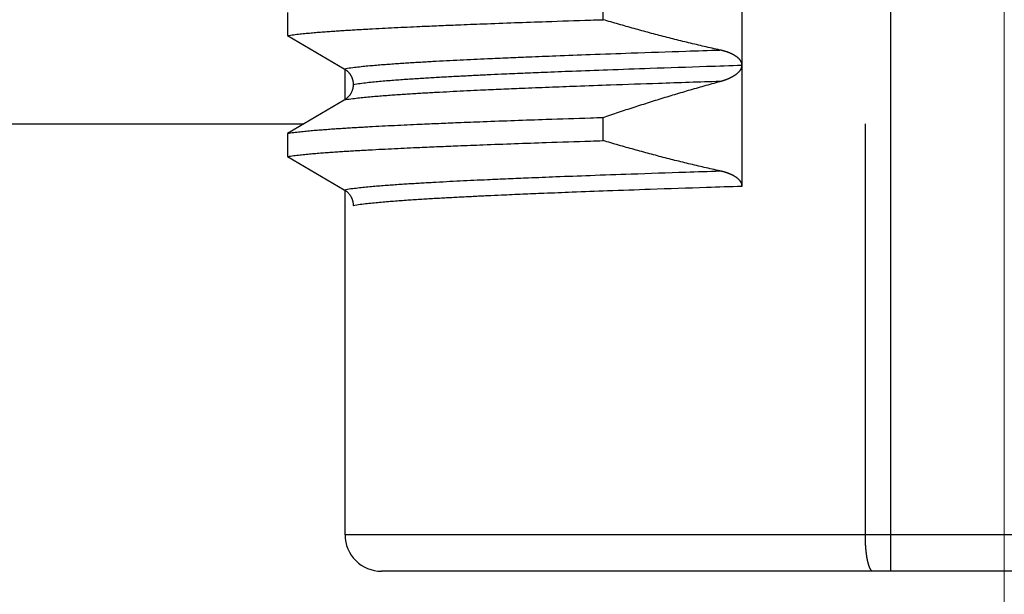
# Model space of a CAD drawing. Header units: millimetres. Extents: x 0 to 1300, y 0 to 891.
# Tile 70 of 146: x 195 to 203, y 541 to 546. Entities that reach past the tile are written whole.
import ezdxf

# ---------------------------------------------------------------- set-up
doc = ezdxf.new("R2010")
doc.units = ezdxf.units.MM
doc.header["$LTSCALE"] = 0.545669
doc.linetypes.add('CENTER', pattern=[50.8, 31.75, -6.35, 6.35, -6.35])
doc.layers.add('NoLayerName_001', color=7, linetype='Continuous')
doc.layers.add('NoLayerName_003', color=7, linetype='Continuous')

msp = doc.modelspace()

# ---------------------------------------------------------------- linework, layer by layer
at = {"layer": 'NoLayerName_001', "color": 60, "linetype": 'Continuous', "lineweight": 25}
for p, q in [((202.06191715, 541.3), (202.06191553, 552.21143692)), ((200.83148212, 544.48481993), (200.83147814, 549.48493579)), ((199.68337552, 545.86093044), (199.68337552, 546.05264006)), ((197.07387026, 545.92085481), (197.07387026, 545.72914519)), ((197.07387026, 545.72914519), (197.54303918, 545.4548939)), ((197.55000031, 545.19508488), (197.55000031, 545.4548939)), ((197.54300288, 545.19508488), (197.07387026, 544.92085481)), ((199.68337552, 544.86093044), (199.68337552, 545.05264006)), ((201.85111195, 541.6), (201.85111234, 545)), ((197.07387026, 544.92085481), (197.07387026, 544.72914519)), ((197.07387026, 544.72914519), (197.54300311, 544.45491498)), ((197.55000031, 541.6), (197.55000031, 544.45491498)), ((208.45000031, 541.6), (197.55000031, 541.6)), ((208.14999905, 541.3), (197.85000095, 541.3))]:
    msp.add_line(p, q, dxfattribs=at)
at = {"layer": 'NoLayerName_001', "color": 7, "linetype": 'Continuous', "lineweight": 25}
msp.add_line((166.5, 545), (197.20926602, 545), dxfattribs=at)
at = {"layer": 'NoLayerName_001', "color": 60, "linetype": 'Continuous', "lineweight": 25}
msp.add_arc((197.85000095, 541.6), 0.3, 180, 270.000121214, dxfattribs=at)
for points, knots in [([(197.07387026, 545.72914519), (197.0911077, 545.73168541), (197.12553028, 545.73715312), (197.17748009, 545.74303131), (197.22947123, 545.74841816), (197.28152484, 545.75320145), (197.33361612, 545.75755533), (197.38573579, 545.761566), (197.43787167, 545.76535036), (197.49002025, 545.76893821), (197.5421798, 545.77234907), (197.59434883, 545.77560516), (197.64652591, 545.77872811), (197.69870964, 545.78173923), (197.76829608, 545.78561609), (197.85529243, 545.79022541), (197.95970386, 545.79544814), (198.06412688, 545.80043008), (198.18596514, 545.80599058), (198.32522274, 545.81203162), (198.49931044, 545.8192105), (198.70823389, 545.82737449), (198.95199757, 545.83638438), (199.24801732, 545.84674066), (199.49181388, 545.85481399), (199.64854627, 545.85981453), (199.68337552, 545.86093044)], [0, 0, 0, 0, 0.0522708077, 0.1045429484, 0.1568130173, 0.2090837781, 0.261356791, 0.3136310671, 0.3659040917, 0.4181755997, 0.4704462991, 0.5227166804, 0.5749870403, 0.6272575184, 0.6795281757, 0.7840699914, 0.8886120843, 0.9931537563, 1.097695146, 1.254507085, 1.4113190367, 1.6204018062, 1.8817552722, 2.1431088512, 2.5090039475, 2.6135452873, 2.6135452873, 2.6135452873, 2.6135452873]), ([(200.64929303, 545.6099693), (200.62764413, 545.61478545), (200.58432562, 545.62433137), (200.51946256, 545.63917076), (200.45466621, 545.65431367), (200.38994981, 545.66980998), (200.32531069, 545.68563793), (200.26075045, 545.70179497), (200.19626956, 545.7182734), (200.13186878, 545.73506688), (200.0675488, 545.75216878), (200.00331027, 545.76957229), (199.93915412, 545.78727159), (199.87508017, 545.80525706), (199.81109245, 545.82353333), (199.74717923, 545.8420518), (199.70464919, 545.85465964), (199.68337552, 545.86093044)], [0, 0, 0, 0, 0.0665344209, 0.13307282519, 0.19961500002, 0.26616063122, 0.33270930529, 0.39926051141, 0.46581364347, 0.53236800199, 0.59892279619, 0.66547714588, 0.73203008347, 0.7985805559, 0.86512742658, 0.9316694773, 0.99820541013, 0.99820541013, 0.99820541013, 0.99820541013]), ([(197.5430061, 545.45491324), (197.56163278, 545.4578375), (197.59881656, 545.46417695), (197.65501452, 545.47074123), (197.71125584, 545.47675688), (197.76757193, 545.48207491), (197.82393234, 545.48690155), (197.8803278, 545.49132359), (197.93674381, 545.49546989), (197.99317293, 545.49941345), (198.04961356, 545.50316497), (198.10606425, 545.50674733), (198.16252383, 545.51018006), (198.21899105, 545.51348395), (198.29428948, 545.5177428), (198.38842737, 545.52281069), (198.50141113, 545.52854787), (198.61440869, 545.53400818), (198.74625098, 545.54011937), (198.89694282, 545.54676579), (199.08532507, 545.55466231), (199.31140311, 545.56366827), (199.59402471, 545.57430512), (199.95203898, 545.587039), (200.31007647, 545.59910367), (200.55506339, 545.60692895), (200.6492881, 545.60997045)], [0, 0, 0, 0, 0.0565644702, 0.11313189, 0.169694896, 0.2262585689, 0.2828252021, 0.3393942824, 0.3959629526, 0.452529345, 0.5090941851, 0.5656581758, 0.6222218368, 0.6787855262, 0.7353494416, 0.8484780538, 0.9616075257, 1.0747370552, 1.1878660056, 1.35755885, 1.5272515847, 1.7535087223, 2.0363303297, 2.3757159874, 2.8282301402, 3.1110514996, 3.1110514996, 3.1110514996, 3.1110514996]), ([(200.67985528, 545.60239167), (200.6781672, 545.60285254), (200.67479434, 545.6037864), (200.6697155, 545.60511438), (200.66462636, 545.60640074), (200.65952536, 545.60763687), (200.65441562, 545.60883294), (200.65099961, 545.60958693), (200.64929303, 545.6099693)], [0, 0, 0, 0, 0.005249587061, 0.010499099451, 0.015748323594, 0.020997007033, 0.026244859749, 0.031491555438, 0.031491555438, 0.031491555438, 0.031491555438]), ([(200.83147546, 545.48359371), (200.83140377, 545.48534481), (200.83136297, 545.48886123), (200.83068196, 545.49410458), (200.8296487, 545.4992983), (200.82820861, 545.5044021), (200.82639465, 545.5093786), (200.82421091, 545.51419157), (200.8216794, 545.51881773), (200.81884488, 545.52325894), (200.81574462, 545.52752147), (200.81241674, 545.53161253), (200.80889817, 545.53553901), (200.80522412, 545.53931244), (200.80141313, 545.54293723), (200.79747723, 545.54641835), (200.79342794, 545.549763), (200.78927653, 545.55297814), (200.78503419, 545.55607101), (200.78071099, 545.55904892), (200.77631388, 545.56191645), (200.7718495, 545.56467886), (200.76732435, 545.56734143), (200.76274486, 545.56990934), (200.75811733, 545.57238836), (200.75344638, 545.57478268), (200.74873502, 545.57709498), (200.74398619, 545.57932847), (200.73920275, 545.5814863), (200.73438753, 545.5835716), (200.72954322, 545.58558771), (200.72467172, 545.58753681), (200.71977468, 545.58942106), (200.71485372, 545.59124267), (200.70991043, 545.59300379), (200.70494643, 545.59470675), (200.6999631, 545.59635337), (200.69496164, 545.59794526), (200.68994247, 545.59948144), (200.68490888, 545.6009711), (200.68153864, 545.60191395), (200.67985528, 545.60239167)], [0, 0, 0, 0, 0.00525770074, 0.01053809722, 0.01583357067, 0.02113446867, 0.02643003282, 0.03170958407, 0.03697437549, 0.04223718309, 0.04750487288, 0.05277794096, 0.0580513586, 0.06331672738, 0.06857375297, 0.07382630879, 0.07907694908, 0.0843269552, 0.08957643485, 0.09482513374, 0.10007391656, 0.10532336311, 0.11057348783, 0.11582377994, 0.12107328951, 0.1263217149, 0.13156955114, 0.13681712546, 0.14206456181, 0.14731179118, 0.15255865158, 0.15780535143, 0.16305217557, 0.16829930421, 0.17354681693, 0.17879469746, 0.18404290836, 0.1892914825, 0.19454042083, 0.19978967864, 0.205039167, 0.205039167, 0.205039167, 0.205039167]), ([(197.61709921, 545.32494682), (197.63637054, 545.32799478), (197.67483836, 545.33461636), (197.73299426, 545.34139552), (197.79119307, 545.34761229), (197.84947067, 545.35309506), (197.90779436, 545.35806487), (197.96615442, 545.36261361), (198.0245354, 545.36687907), (198.08292974, 545.37093538), (198.14133579, 545.37479352), (198.19975209, 545.37847725), (198.25817749, 545.38200681), (198.31661071, 545.38540384), (198.39453071, 545.38978254), (198.49194595, 545.39499268), (198.60886296, 545.40089097), (198.72579402, 545.40650537), (198.86222556, 545.4127904), (199.01816249, 545.4196278), (199.21310137, 545.42775411), (199.44704764, 545.43702659), (199.73950485, 545.44798548), (200.10997782, 545.46111786), (200.48047412, 545.47357499), (200.73398538, 545.48167194), (200.83148869, 545.48481769)], [0, 0, 0, 0, 0.0585326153, 0.1170683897, 0.175599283, 0.2341310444, 0.2926660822, 0.3512037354, 0.409740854, 0.4682755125, 0.5268085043, 0.5853405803, 0.643872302, 0.7024040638, 0.7609360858, 0.8780010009, 0.9950668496, 1.1121327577, 1.2291980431, 1.404795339, 1.5803925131, 1.8145222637, 2.1071846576, 2.4583792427, 2.9266386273, 3.2193007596, 3.2193007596, 3.2193007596, 3.2193007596]), ([(200.64929961, 545.35014074), (200.65121282, 545.35067032), (200.65504317, 545.35171611), (200.66076639, 545.35336541), (200.66647533, 545.3550648), (200.67216657, 545.35682427), (200.67783967, 545.35864289), (200.68349339, 545.36052269), (200.6891267, 545.36246489), (200.69473853, 545.36447093), (200.70032781, 545.36654219), (200.7058934, 545.36868004), (200.71143381, 545.37088571), (200.71694621, 545.37316252), (200.7224274, 545.37551371), (200.72787406, 545.37794245), (200.73328291, 545.38045192), (200.73865065, 545.3830453), (200.74397399, 545.38572577), (200.74924963, 545.38849652), (200.75447427, 545.39136073), (200.75964452, 545.39432153), (200.76475662, 545.39738181), (200.76980357, 545.40054873), (200.77477782, 545.40382919), (200.77967175, 545.40723001), (200.78447741, 545.41075781), (200.78918552, 545.41441806), (200.79378066, 545.41822061), (200.79824566, 545.42217422), (200.80256306, 545.42628741), (200.80671491, 545.43056833), (200.81068188, 545.43502312), (200.81443145, 545.43966561), (200.81792892, 545.44450729), (200.82113707, 545.44955976), (200.82402413, 545.45482953), (200.82652382, 545.46031318), (200.82866322, 545.46596379), (200.82959132, 545.46987952), (200.83011658, 545.47181535)], [0, 0, 0, 0, 0.00595546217, 0.01191145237, 0.01786789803, 0.02382477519, 0.02978211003, 0.03573998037, 0.04169851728, 0.04765790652, 0.0536183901, 0.05958026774, 0.06554366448, 0.07150786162, 0.07747205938, 0.08343562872, 0.08939812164, 0.09535928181, 0.10131905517, 0.1072776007, 0.11323530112, 0.11919277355, 0.12515056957, 0.13110838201, 0.13706619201, 0.14302464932, 0.14898512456, 0.15494863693, 0.16091275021, 0.16687544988, 0.17283650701, 0.17879766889, 0.18476118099, 0.19072565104, 0.19669273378, 0.20266964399, 0.20866978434, 0.21470240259, 0.22074078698, 0.22675826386, 0.22675826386, 0.22675826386, 0.22675826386]), ([(200.83011658, 545.47181535), (200.83045057, 545.47378201), (200.83133155, 545.47768192), (200.8313565, 545.48167991), (200.83147546, 545.48366221)], [0, 0, 0, 0, 0.00598444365, 0.011942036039, 0.011942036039, 0.011942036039, 0.011942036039]), ([(197.54303918, 545.4548939), (197.54450777, 545.4540003), (197.54746989, 545.45224972), (197.55177465, 545.44939696), (197.5559931, 545.44641232), (197.56010476, 545.44327576), (197.56410796, 545.43999855), (197.56799597, 545.43658353), (197.57176343, 545.43303584), (197.57540465, 545.42935971), (197.57891495, 545.42556002), (197.58229066, 545.42164194), (197.5855281, 545.41761039), (197.58862362, 545.41347033), (197.59157358, 545.40922666), (197.59437432, 545.40488435), (197.59702221, 545.40044825), (197.59951375, 545.39592314), (197.60184781, 545.39131478), (197.60402337, 545.38662868), (197.60603942, 545.3818703), (197.60789497, 545.3770451), (197.60958904, 545.37215854), (197.61112053, 545.36721608), (197.61248868, 545.36222367), (197.6136905, 545.35718741), (197.61472106, 545.35211371), (197.61557496, 545.3470095), (197.61624954, 545.34188173), (197.61673146, 545.3367372), (197.61704727, 545.33158325), (197.61706567, 545.32814308), (197.61709885, 545.32642455)], [0, 0, 0, 0, 0.00515728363, 0.01032000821, 0.01548720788, 0.02065783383, 0.02583078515, 0.03100493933, 0.03617918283, 0.04135247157, 0.04652440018, 0.05169507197, 0.05686455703, 0.06203289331, 0.06720010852, 0.07236624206, 0.07753136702, 0.08269576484, 0.08786022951, 0.09302551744, 0.09819223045, 0.10336083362, 0.10853167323, 0.11370499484, 0.1188809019, 0.12405828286, 0.12923512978, 0.13440972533, 0.13958072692, 0.14474720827, 0.14990870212, 0.1550652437, 0.1550652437, 0.1550652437, 0.1550652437]), ([(200.64929922, 545.35014217), (200.47969614, 545.34459726), (200.17817185, 545.33497138), (199.78245703, 545.32125594), (199.48097919, 545.31026968), (199.23604559, 545.30088313), (199.02881091, 545.29251266), (198.84043292, 545.28449043), (198.6897458, 545.27771629), (198.55790851, 545.27147922), (198.44491663, 545.26588984), (198.35077002, 545.26097184), (198.27546326, 545.25684945), (198.21898926, 545.25365529), (198.16252174, 545.25035137), (198.10606186, 545.24691862), (198.04961087, 545.24333624), (197.99316995, 545.23958469), (197.93674052, 545.23564112), (197.88032421, 545.23149482), (197.82392845, 545.22707276), (197.76756775, 545.22224601), (197.71125138, 545.21692773), (197.6550098, 545.21091162), (197.59881163, 545.20434667), (197.56162756, 545.19800776), (197.54300076, 545.19508364)], [0, 0, 0, 0, 0.5090811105, 0.9050331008, 1.1878560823, 1.414114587, 1.6403728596, 1.810066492, 1.9797603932, 2.0928902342, 2.2060204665, 2.319150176, 2.3757146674, 2.4322788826, 2.4888428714, 2.5454068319, 2.6019711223, 2.6585362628, 2.7151029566, 2.7716719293, 2.8282413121, 2.8848082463, 2.9413722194, 2.9979355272, 3.0545032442, 3.1110680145, 3.1110680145, 3.1110680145, 3.1110680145]), ([(197.61709905, 545.3250531), (197.61702982, 545.32246951), (197.61698911, 545.31728985), (197.61633836, 545.30953357), (197.61533978, 545.30179622), (197.61393275, 545.29410244), (197.61213808, 545.28647542), (197.60995463, 545.27893872), (197.60738716, 545.27151585), (197.60443881, 545.26423032), (197.60111312, 545.25710566), (197.59741357, 545.25016544), (197.59334395, 545.24343425), (197.58892228, 545.23692911), (197.58416672, 545.23066659), (197.5790953, 545.2246635), (197.57372629, 545.21893626), (197.56807708, 545.21350271), (197.56216821, 545.20837551), (197.55600839, 545.2035867), (197.54965024, 545.19909627), (197.545198, 545.19644897), (197.54300288, 545.19508488)], [0, 0, 0, 0, 0.00775356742, 0.01553224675, 0.02333278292, 0.03115158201, 0.03898492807, 0.046829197, 0.05468106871, 0.06253773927, 0.07039713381, 0.07825812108, 0.08612046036, 0.09398314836, 0.10184403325, 0.1097002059, 0.11754822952, 0.12538436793, 0.13320481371, 0.14100591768, 0.14878442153, 0.15653769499, 0.15653769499, 0.15653769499, 0.15653769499]), ([(199.68337552, 545.05264006), (199.70464582, 545.05985587), (199.74716881, 545.07434458), (199.81107005, 545.09573879), (199.87504488, 545.11692354), (199.93910566, 545.13785636), (200.00324913, 545.15854055), (200.06747624, 545.17896719), (200.13178681, 545.1991306), (200.19618094, 545.21902426), (200.2606587, 545.23864179), (200.32522008, 545.2579771), (200.38986538, 545.27702285), (200.45459369, 545.2957763), (200.51940873, 545.31421767), (200.58429685, 545.33239069), (200.62763941, 545.34419854), (200.64929961, 545.35014074)], [0, 0, 0, 0, 0.0673827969, 0.1347704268, 0.2021618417, 0.2695560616, 0.3369521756, 0.4043493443, 0.4717468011, 0.5391438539, 0.6065398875, 0.6739343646, 0.7413268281, 0.8087169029, 0.8761042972, 0.943488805, 1.0108703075, 1.0108703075, 1.0108703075, 1.0108703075]), ([(197.07387026, 544.92085481), (197.0911077, 544.92339503), (197.12553028, 544.92886275), (197.17748009, 544.93474093), (197.22947123, 544.94012779), (197.28152484, 544.94491107), (197.33361612, 544.94926495), (197.38573579, 544.95327562), (197.43787167, 544.95705998), (197.49002025, 544.96064784), (197.5421798, 544.9640587), (197.59434883, 544.96731479), (197.64652591, 544.97043774), (197.69870964, 544.97344885), (197.76829608, 544.97732571), (197.85529243, 544.98193503), (197.95970386, 544.98715776), (198.06412688, 544.9921397), (198.18596514, 544.9977002), (198.32522274, 545.00374125), (198.49931044, 545.01092012), (198.70823389, 545.01908411), (198.95199757, 545.028094), (199.24801732, 545.03845028), (199.49181388, 545.04652361), (199.64854627, 545.05152415), (199.68337552, 545.05264006)], [0, 0, 0, 0, 0.0522708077, 0.1045429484, 0.1568130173, 0.2090837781, 0.261356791, 0.3136310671, 0.3659040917, 0.4181755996, 0.4704462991, 0.5227166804, 0.5749870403, 0.6272575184, 0.6795281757, 0.7840699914, 0.8886120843, 0.9931537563, 1.097695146, 1.254507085, 1.4113190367, 1.6204018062, 1.8817552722, 2.1431088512, 2.5090039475, 2.6135452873, 2.6135452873, 2.6135452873, 2.6135452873]), ([(197.07387026, 544.72914519), (197.0911077, 544.73168541), (197.12553028, 544.73715312), (197.17748009, 544.74303131), (197.22947123, 544.74841816), (197.28152484, 544.75320145), (197.33361612, 544.75755533), (197.38573579, 544.761566), (197.43787167, 544.76535036), (197.49002025, 544.76893821), (197.5421798, 544.77234907), (197.59434883, 544.77560516), (197.64652591, 544.77872811), (197.69870964, 544.78173923), (197.76829608, 544.78561609), (197.85529243, 544.79022541), (197.95970386, 544.79544814), (198.06412688, 544.80043008), (198.18596514, 544.80599058), (198.32522274, 544.81203162), (198.49931044, 544.8192105), (198.70823389, 544.82737449), (198.95199757, 544.83638438), (199.24801732, 544.84674066), (199.49181388, 544.85481399), (199.64854627, 544.85981453), (199.68337552, 544.86093044)], [0, 0, 0, 0, 0.0522708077, 0.1045429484, 0.1568130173, 0.2090837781, 0.261356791, 0.3136310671, 0.3659040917, 0.4181755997, 0.4704462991, 0.5227166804, 0.5749870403, 0.6272575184, 0.6795281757, 0.7840699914, 0.8886120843, 0.9931537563, 1.097695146, 1.254507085, 1.4113190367, 1.6204018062, 1.8817552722, 2.1431088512, 2.5090039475, 2.6135452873, 2.6135452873, 2.6135452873, 2.6135452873]), ([(200.64930002, 544.60996971), (200.62765097, 544.61478586), (200.58433216, 544.6243318), (200.51946863, 544.63917116), (200.45467182, 544.65431403), (200.38995494, 544.66981028), (200.32531534, 544.68563816), (200.26075463, 544.70179512), (200.19627325, 544.71827346), (200.13187199, 544.73506686), (200.06755153, 544.75216869), (200.00331253, 544.76957214), (199.93915591, 544.78727141), (199.8750815, 544.80525686), (199.81109332, 544.82353316), (199.74717966, 544.84205168), (199.70464934, 544.85465961), (199.68337552, 544.86093044)], [0, 0, 0, 0, 0.06653486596, 0.13307371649, 0.19961633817, 0.26616241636, 0.3327115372, 0.39926318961, 0.46581676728, 0.53237157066, 0.59892680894, 0.66548160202, 0.73203498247, 0.79858589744, 0.86513321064, 0.93167570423, 0.99821208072, 0.99821208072, 0.99821208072, 0.99821208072]), ([(197.54300083, 544.45491632), (197.56162759, 544.45784069), (197.59881151, 544.46418063), (197.65500987, 544.47074418), (197.71125154, 544.4767594), (197.76756796, 544.48207712), (197.82392868, 544.48690356), (197.88032445, 544.49132548), (197.93674077, 544.49547166), (197.9931702, 544.49941508), (198.04961114, 544.50316646), (198.10606214, 544.50674866), (198.16252203, 544.51018122), (198.21898957, 544.51348494), (198.29428842, 544.51774354), (198.38842682, 544.52281113), (198.50141121, 544.52854795), (198.61440938, 544.53400793), (198.74625239, 544.54011879), (198.89694504, 544.5467649), (199.08532832, 544.55466107), (199.31140757, 544.56366666), (199.59403069, 544.57430302), (199.9520469, 544.58703627), (200.3100863, 544.59910073), (200.5550745, 544.60692662), (200.64929971, 544.60996829)], [0, 0, 0, 0, 0.0565647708, 0.1131324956, 0.1696957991, 0.2262597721, 0.2828267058, 0.339396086, 0.395965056, 0.4525317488, 0.5090968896, 0.5656611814, 0.6222251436, 0.6787891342, 0.7353533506, 0.8484825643, 0.9616126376, 1.0747427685, 1.1878723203, 1.3575660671, 1.5272597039, 1.7535180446, 2.0363411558, 2.3757286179, 2.8282451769, 3.1110680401, 3.1110680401, 3.1110680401, 3.1110680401]), ([(200.66074326, 544.60734008), (200.65883812, 544.60778775), (200.65503232, 544.60870179), (200.65120929, 544.60954083), (200.64930002, 544.60996971)], [0, 0, 0, 0, 0.00587109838, 0.011741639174, 0.011741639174, 0.011741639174, 0.011741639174]), ([(200.83148212, 544.48481993), (200.83138015, 544.48677722), (200.83131954, 544.4907129), (200.83036171, 544.49655745), (200.82894158, 544.5023162), (200.82700507, 544.50793481), (200.8246201, 544.51336621), (200.82181291, 544.51857253), (200.81863865, 544.5235454), (200.81514498, 544.52829298), (200.81137809, 544.53282584), (200.80738314, 544.53715536), (200.80320036, 544.54129674), (200.79885053, 544.54525515), (200.79435159, 544.54903952), (200.78972056, 544.55265953), (200.78497423, 544.55612503), (200.78012785, 544.55944675), (200.7751915, 544.56263137), (200.77017413, 544.56568649), (200.76508437, 544.56861988), (200.75993077, 544.57143937), (200.75472108, 544.57415317), (200.74945936, 544.57676446), (200.74414909, 544.57927677), (200.73879363, 544.58169367), (200.73339632, 544.58401874), (200.72796051, 544.58625558), (200.72248955, 544.58840775), (200.71698679, 544.59047885), (200.71145556, 544.59247245), (200.70589914, 544.59439217), (200.70032037, 544.59624173), (200.69472074, 544.59802253), (200.68910141, 544.59973612), (200.68346337, 544.60138389), (200.67780785, 544.60296805), (200.67213529, 544.60448768), (200.66644899, 544.60595354), (200.66264393, 544.60687311), (200.66074326, 544.60734008)], [0, 0, 0, 0, 0.00587984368, 0.01178740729, 0.01771863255, 0.02366010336, 0.02959135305, 0.03549589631, 0.04138659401, 0.04727594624, 0.05316787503, 0.05905882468, 0.06494226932, 0.07082081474, 0.07669794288, 0.08257499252, 0.0884513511, 0.09432562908, 0.10019899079, 0.10607261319, 0.11194680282, 0.11782106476, 0.12369463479, 0.12956808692, 0.13544216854, 0.14131736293, 0.1471939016, 0.15307177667, 0.15895075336, 0.16483038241, 0.1707100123, 0.17658880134, 0.18246598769, 0.18834170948, 0.19421629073, 0.20008999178, 0.20596301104, 0.21183548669, 0.21770749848, 0.22357906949, 0.22357906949, 0.22357906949, 0.22357906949]), ([(197.54300311, 544.45491498), (197.54519818, 544.4535509), (197.54965032, 544.45090365), (197.55600817, 544.44641319), (197.56216758, 544.44162437), (197.56807602, 544.43649715), (197.57372485, 544.43106359), (197.5790936, 544.42533633), (197.58416496, 544.41933322), (197.58892077, 544.41307069), (197.59334304, 544.40656555), (197.59741372, 544.39983436), (197.60111483, 544.3928942), (197.60444238, 544.38576959), (197.60739265, 544.37848409), (197.60996185, 544.37106124), (197.61214659, 544.36352455), (197.61394189, 544.35589751), (197.61534865, 544.3482037), (197.61634575, 544.3404663), (197.61699384, 544.33270994), (197.61703113, 544.32753035), (197.61709885, 544.32494676)], [0, 0, 0, 0, 0.00775316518, 0.01553141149, 0.02333218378, 0.03115229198, 0.03898814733, 0.04683599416, 0.05469213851, 0.06255317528, 0.07041621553, 0.07827911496, 0.08614083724, 0.09400101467, 0.10185839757, 0.10971082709, 0.11755545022, 0.12538893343, 0.13320767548, 0.14100802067, 0.14878647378, 0.15653991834, 0.15653991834, 0.15653991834, 0.15653991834]), ([(197.61709885, 544.32494676), (197.63637014, 544.32799468), (197.6748379, 544.33461613), (197.73299365, 544.34139548), (197.79119232, 544.34761231), (197.8494698, 544.35309512), (197.90779337, 544.35806493), (197.96615331, 544.36261365), (198.02453417, 544.36687909), (198.08292838, 544.37093539), (198.1413343, 544.37479353), (198.19975049, 544.37847726), (198.25817576, 544.38200682), (198.31660886, 544.38540384), (198.3945287, 544.38978254), (198.49194373, 544.39499268), (198.60886049, 544.40089096), (198.7257913, 544.40650535), (198.86222256, 544.41279038), (199.01815916, 544.41962777), (199.21309763, 544.42775407), (199.4470434, 544.43702654), (199.73950001, 544.44798541), (200.10997219, 544.46111778), (200.48046772, 544.47357484), (200.73397844, 544.48167172), (200.83148154, 544.48481744)], [0, 0, 0, 0, 0.0585324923, 0.1170681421, 0.1755989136, 0.2341305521, 0.2926654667, 0.3512029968, 0.4097399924, 0.4682745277, 0.5268073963, 0.5853393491, 0.6438709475, 0.7024025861, 0.7609344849, 0.8779991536, 0.995064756, 1.1121304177, 1.2291954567, 1.4047923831, 1.5803891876, 1.8145184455, 2.1071802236, 2.4583740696, 2.9266324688, 3.2192939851, 3.2192939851, 3.2192939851, 3.2192939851]), ([(201.85415177, 541.50811603), (201.8540267, 541.51002759), (201.85377013, 541.51385032), (201.85342396, 541.51958691), (201.85310033, 541.52532483), (201.85280297, 541.53106423), (201.85253028, 541.53680487), (201.85228209, 541.54254664), (201.85205789, 541.54828939), (201.85185765, 541.55403301), (201.85168128, 541.5597774), (201.8515287, 541.56552243), (201.85139981, 541.571268), (201.8512946, 541.57701399), (201.85121272, 541.58276029), (201.85115506, 541.5885068), (201.85111789, 541.59425339), (201.85111582, 541.59808448), (201.85111195, 541.6)], [0, 0, 0, 0, 0.005746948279, 0.01149393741, 0.017240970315, 0.022988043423, 0.028735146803, 0.034482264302, 0.040229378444, 0.045976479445, 0.051723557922, 0.057470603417, 0.063217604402, 0.068964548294, 0.074711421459, 0.08045820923, 0.086204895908, 0.091951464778, 0.091951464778, 0.091951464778, 0.091951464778]), ([(201.91435351, 541.3), (201.91248835, 541.30041412), (201.90852184, 541.300786), (201.90359365, 541.30422841), (201.89938054, 541.3082568), (201.89591514, 541.31290453), (201.89285707, 541.31776091), (201.89010859, 541.32281819), (201.88760356, 541.32800214), (201.88532107, 541.33328448), (201.88323281, 541.33864514), (201.881309, 541.34406797), (201.87952062, 541.349537), (201.87783555, 541.35503728), (201.87624449, 541.36056334), (201.87474239, 541.36611261), (201.87332277, 541.3716827), (201.87197949, 541.37727135), (201.87070636, 541.38287624), (201.86949707, 541.38849512), (201.86834569, 541.39412602), (201.86724988, 541.39976795), (201.86620702, 541.40541999), (201.86521455, 541.41108127), (201.86426989, 541.41675093), (201.86337047, 541.42242807), (201.8625137, 541.42811183), (201.861697, 541.43380136), (201.86091785, 541.43949593), (201.86017537, 541.44519518), (201.85946853, 541.4508988), (201.85879635, 541.45660652), (201.85815783, 541.46231805), (201.85755198, 541.46803312), (201.8569778, 541.47375145), (201.85643428, 541.47947276), (201.8559205, 541.48519677), (201.85543517, 541.49092322), (201.85497895, 541.49665202), (201.85454712, 541.50238272), (201.85428576, 541.50620509), (201.85415177, 541.50811603)], [0, 0, 0, 0, 0.00573175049, 0.01167222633, 0.01753105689, 0.02324927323, 0.02898716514, 0.03474833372, 0.04050426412, 0.04625522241, 0.05200663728, 0.05776028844, 0.06351489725, 0.06926733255, 0.0750172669, 0.08076576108, 0.08651356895, 0.0922611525, 0.09800870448, 0.10375617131, 0.10950342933, 0.11525064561, 0.12099798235, 0.1267455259, 0.13249329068, 0.13824122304, 0.14398920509, 0.14973705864, 0.1554846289, 0.16123197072, 0.16697916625, 0.17272627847, 0.1784733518, 0.1842204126, 0.18996746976, 0.19571451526, 0.20146152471, 0.20720847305, 0.21295538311, 0.21870228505, 0.22444920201, 0.22444920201, 0.22444920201, 0.22444920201])]:
    msp.add_open_spline(points, degree=3, knots=knots, dxfattribs=at)
at = {"layer": 'NoLayerName_003', "color": 4, "linetype": 'CENTER', "lineweight": 13}
msp.add_line((203, 537.5), (203, 562.5), dxfattribs=at)

doc.saveas('drawing.dxf')
